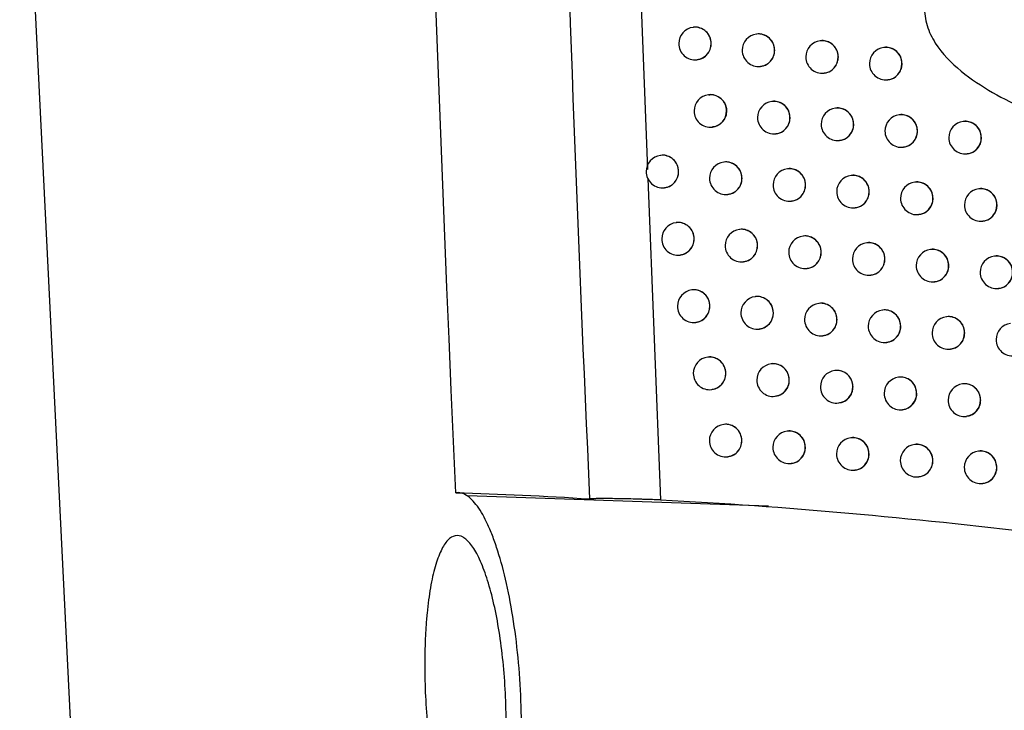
# Model space of a CAD drawing. Header units: millimetres. Extents: x 15231 to 16570, y 10019 to 11489.
# Tile 136 of 206: x 16221 to 16251, y 10593 to 10614. Entities that reach past the tile are written whole.
import ezdxf

# ---------------------------------------------------------------- set-up
doc = ezdxf.new("R2010")
doc.units = ezdxf.units.MM

msp = doc.modelspace()

# ---------------------------------------------------------------- linework, layer by layer
at = {"color": 7, "linetype": 'Continuous', "lineweight": 25}
for p, q in [((16220.804, 10624.303), (16223.175, 10576.139)), ((16239.674, 10619.72), (16240.059, 10609.795)), ((16241.465, 10614.152), (16241.457, 10614.151)), ((16243.41, 10613.946), (16243.402, 10613.945)), ((16245.36, 10613.74), (16245.352, 10613.74)), ((16247.314, 10613.535), (16247.306, 10613.535)), ((16241.576, 10613.158), (16241.582, 10613.159)), ((16243.521, 10612.952), (16243.528, 10612.953)), ((16245.471, 10612.747), (16245.478, 10612.747)), ((16247.425, 10612.542), (16247.432, 10612.542)), ((16241.935, 10612.086), (16241.926, 10612.085)), ((16243.881, 10611.88), (16243.873, 10611.879)), ((16245.832, 10611.674), (16245.824, 10611.673)), ((16247.787, 10611.469), (16247.779, 10611.469)), ((16242.045, 10611.092), (16242.052, 10611.093)), ((16249.747, 10611.265), (16249.739, 10611.264)), ((16243.992, 10610.886), (16243.999, 10610.887)), ((16245.943, 10610.681), (16245.95, 10610.681)), ((16247.898, 10610.476), (16247.905, 10610.476)), ((16240.466, 10610.227), (16240.457, 10610.226)), ((16249.858, 10610.271), (16249.865, 10610.272)), ((16242.409, 10610.02), (16242.401, 10610.019)), ((16244.357, 10609.815), (16244.349, 10609.814)), ((16240.07, 10609.514), (16240.452, 10599.657)), ((16246.309, 10609.609), (16246.301, 10609.608)), ((16240.576, 10609.233), (16240.582, 10609.233)), ((16248.265, 10609.405), (16248.257, 10609.404)), ((16242.52, 10609.026), (16242.526, 10609.027)), ((16250.225, 10609.2), (16250.218, 10609.199)), ((16244.468, 10608.821), (16244.474, 10608.821)), ((16246.42, 10608.615), (16246.427, 10608.616)), ((16248.376, 10608.411), (16248.383, 10608.412)), ((16240.943, 10608.162), (16240.935, 10608.161)), ((16250.337, 10608.206), (16250.344, 10608.207)), ((16242.888, 10607.956), (16242.88, 10607.955)), ((16244.837, 10607.75), (16244.829, 10607.749)), ((16246.79, 10607.545), (16246.782, 10607.544)), ((16241.054, 10607.168), (16241.06, 10607.169)), ((16248.747, 10607.341), (16248.739, 10607.34)), ((16250.708, 10607.136), (16250.701, 10607.136)), ((16242.999, 10606.962), (16243.005, 10606.963)), ((16244.948, 10606.757), (16244.954, 10606.757)), ((16246.901, 10606.551), (16246.908, 10606.552)), ((16248.858, 10606.347), (16248.865, 10606.348)), ((16241.425, 10606.099), (16241.417, 10606.098)), ((16243.371, 10605.893), (16243.363, 10605.892)), ((16250.82, 10606.143), (16250.827, 10606.143)), ((16245.321, 10605.687), (16245.313, 10605.686)), ((16247.275, 10605.482), (16247.267, 10605.481)), ((16249.233, 10605.278), (16249.226, 10605.277)), ((16241.536, 10605.105), (16241.542, 10605.106)), ((16243.482, 10604.899), (16243.488, 10604.9)), ((16245.432, 10604.693), (16245.439, 10604.694)), ((16247.386, 10604.488), (16247.393, 10604.489)), ((16249.345, 10604.284), (16249.352, 10604.285)), ((16241.912, 10604.036), (16241.904, 10604.035)), ((16243.859, 10603.831), (16243.851, 10603.83)), ((16245.81, 10603.625), (16245.802, 10603.624)), ((16247.765, 10603.42), (16247.757, 10603.419)), ((16249.724, 10603.216), (16249.717, 10603.215)), ((16242.023, 10603.043), (16242.029, 10603.043)), ((16243.97, 10602.837), (16243.976, 10602.837)), ((16245.921, 10602.631), (16245.928, 10602.632)), ((16247.876, 10602.426), (16247.883, 10602.427)), ((16242.403, 10601.975), (16242.395, 10601.974)), ((16249.836, 10602.222), (16249.843, 10602.223)), ((16244.351, 10601.769), (16244.343, 10601.768)), ((16246.303, 10601.564), (16246.295, 10601.563)), ((16248.26, 10601.359), (16248.252, 10601.358)), ((16250.22, 10601.155), (16250.212, 10601.154)), ((16242.514, 10600.981), (16242.52, 10600.982)), ((16244.462, 10600.776), (16244.469, 10600.776)), ((16246.414, 10600.57), (16246.421, 10600.571)), ((16248.371, 10600.366), (16248.378, 10600.366)), ((16250.331, 10600.161), (16250.338, 10600.162)), ((16243.77, 10599.464), (16234.535, 10599.782))]:
    msp.add_line(p, q, dxfattribs=at)
for centre, radius, start, end in [((16241.516, 10613.655), 0.5, 96.8344, 180), ((16241.513, 10613.657), 0.498, 359.7837, 96.4942), ((16243.462, 10613.449), 0.5, 96.8344, 180), ((16243.458, 10613.45), 0.498, 359.7837, 96.4942), ((16245.412, 10613.243), 0.5, 96.8344, 180), ((16245.408, 10613.245), 0.498, 359.7837, 96.4942), ((16241.516, 10613.655), 0.5, 180, 276.8344), ((16241.514, 10613.651), 0.496, 277.0815, 0.4598), ((16243.462, 10613.449), 0.5, 180, 276.8344), ((16243.46, 10613.445), 0.496, 277.0815, 0.4598), ((16247.366, 10613.038), 0.5, 96.8344, 180), ((16247.363, 10613.04), 0.498, 359.7837, 96.4942), ((16245.412, 10613.243), 0.5, 180, 276.8344), ((16245.41, 10613.239), 0.496, 277.0815, 0.4598), ((16247.366, 10613.038), 0.5, 180, 276.8344), ((16247.364, 10613.034), 0.496, 277.0815, 0.4598), ((16241.986, 10611.588), 0.5, 96.8344, 180), ((16241.983, 10611.59), 0.498, 359.7837, 96.4942), ((16243.933, 10611.382), 0.5, 96.8344, 180), ((16243.929, 10611.384), 0.498, 359.7837, 96.4942), ((16245.884, 10611.177), 0.5, 96.8344, 180), ((16245.88, 10611.179), 0.498, 359.7837, 96.4942), ((16241.986, 10611.588), 0.5, 180, 276.8344), ((16241.984, 10611.584), 0.496, 277.0815, 0.4598), ((16243.933, 10611.382), 0.5, 180, 276.8344), ((16243.931, 10611.378), 0.496, 277.0815, 0.4598), ((16247.839, 10610.972), 0.5, 96.8344, 180), ((16247.836, 10610.974), 0.498, 359.7837, 96.4942), ((16245.884, 10611.177), 0.5, 180, 276.8344), ((16245.882, 10611.173), 0.496, 277.0815, 0.4598), ((16249.799, 10610.768), 0.5, 96.8344, 180), ((16249.795, 10610.77), 0.498, 359.7837, 96.4942), ((16247.839, 10610.972), 0.5, 180, 276.8344), ((16247.837, 10610.968), 0.496, 277.0815, 0.4598), ((16249.799, 10610.768), 0.5, 180, 276.8344), ((16249.797, 10610.764), 0.496, 277.0815, 0.4598), ((16240.517, 10609.729), 0.5, 96.8344, 180), ((16240.513, 10609.731), 0.498, 359.7837, 96.4942), ((16242.46, 10609.523), 0.5, 96.8344, 180), ((16242.457, 10609.525), 0.498, 359.7837, 96.4942), ((16244.408, 10609.317), 0.5, 96.8344, 180), ((16244.405, 10609.319), 0.498, 359.7837, 96.4942), ((16240.517, 10609.729), 0.5, 180, 276.8344), ((16240.515, 10609.725), 0.496, 277.0815, 0.4598), ((16242.46, 10609.523), 0.5, 180, 276.8344), ((16242.459, 10609.519), 0.496, 277.0815, 0.4598), ((16246.36, 10609.112), 0.5, 96.8344, 180), ((16246.357, 10609.114), 0.498, 359.7837, 96.4942), ((16244.408, 10609.317), 0.5, 180, 276.8344), ((16244.406, 10609.313), 0.496, 277.0815, 0.4598), ((16248.317, 10608.907), 0.5, 96.8344, 180), ((16248.313, 10608.909), 0.498, 359.7837, 96.4942), ((16250.274, 10608.705), 0.498, 359.7837, 96.4942), ((16246.36, 10609.112), 0.5, 180, 276.8344), ((16246.359, 10609.108), 0.496, 277.0815, 0.4598), ((16248.317, 10608.907), 0.5, 180, 276.8344), ((16248.315, 10608.903), 0.496, 277.0815, 0.4598), ((16250.277, 10608.703), 0.5, 96.8344, 180), ((16250.277, 10608.703), 0.5, 180, 276.8344), ((16250.276, 10608.699), 0.496, 277.0815, 0.4598), ((16240.994, 10607.665), 0.5, 96.8344, 180), ((16240.991, 10607.667), 0.498, 359.7837, 96.4942), ((16242.939, 10607.459), 0.5, 96.8344, 180), ((16242.936, 10607.46), 0.498, 359.7837, 96.4942), ((16244.888, 10607.253), 0.5, 96.8344, 180), ((16244.885, 10607.255), 0.498, 359.7837, 96.4942), ((16240.994, 10607.665), 0.5, 180, 276.8344), ((16240.993, 10607.661), 0.496, 277.0815, 0.4598), ((16242.939, 10607.459), 0.5, 180, 276.8344), ((16242.937, 10607.455), 0.496, 277.0815, 0.4598), ((16246.841, 10607.048), 0.5, 96.8344, 180), ((16246.838, 10607.05), 0.498, 359.7837, 96.4942), ((16244.888, 10607.253), 0.5, 180, 276.8344), ((16244.886, 10607.249), 0.496, 277.0815, 0.4598), ((16248.799, 10606.843), 0.5, 96.8344, 180), ((16248.795, 10606.845), 0.498, 359.7837, 96.4942), ((16250.76, 10606.639), 0.5, 96.8344, 180), ((16250.757, 10606.641), 0.498, 359.7837, 96.4942), ((16246.841, 10607.048), 0.5, 180, 276.8344), ((16246.84, 10607.044), 0.496, 277.0815, 0.4598), ((16248.799, 10606.843), 0.5, 180, 276.8344), ((16248.797, 10606.839), 0.496, 277.0815, 0.4598), ((16250.76, 10606.639), 0.5, 180, 276.8344), ((16250.759, 10606.635), 0.496, 277.0815, 0.4598), ((16241.476, 10605.601), 0.5, 96.8344, 180), ((16241.473, 10605.603), 0.498, 359.7837, 96.4942), ((16243.422, 10605.395), 0.5, 96.8344, 180), ((16243.419, 10605.397), 0.498, 359.7837, 96.4942), ((16241.476, 10605.601), 0.5, 180, 276.8344), ((16241.475, 10605.597), 0.496, 277.0815, 0.4598), ((16245.373, 10605.19), 0.5, 96.8344, 180), ((16245.369, 10605.192), 0.498, 359.7837, 96.4942), ((16243.422, 10605.395), 0.5, 180, 276.8344), ((16243.421, 10605.391), 0.496, 277.0815, 0.4598), ((16247.327, 10604.985), 0.5, 96.8344, 180), ((16247.324, 10604.987), 0.498, 359.7837, 96.4942), ((16249.285, 10604.78), 0.5, 96.8344, 180), ((16249.282, 10604.782), 0.498, 359.7837, 96.4942), ((16245.373, 10605.19), 0.5, 180, 276.8344), ((16245.371, 10605.186), 0.496, 277.0815, 0.4598), ((16247.327, 10604.985), 0.5, 180, 276.8344), ((16247.325, 10604.981), 0.496, 277.0815, 0.4598), ((16251.248, 10604.576), 0.5, 96.8344, 180), ((16249.285, 10604.78), 0.5, 180, 276.8344), ((16249.284, 10604.776), 0.496, 277.0815, 0.4598), ((16251.248, 10604.576), 0.5, 180, 276.8344), ((16241.963, 10603.539), 0.5, 96.8344, 180), ((16241.96, 10603.541), 0.498, 359.7837, 96.4942), ((16243.91, 10603.333), 0.5, 96.8344, 180), ((16243.907, 10603.335), 0.498, 359.7837, 96.4942), ((16241.963, 10603.539), 0.5, 180, 276.8344), ((16241.961, 10603.535), 0.496, 277.0815, 0.4598), ((16245.861, 10603.128), 0.5, 96.8344, 180), ((16245.858, 10603.13), 0.498, 359.7837, 96.4942), ((16243.91, 10603.333), 0.5, 180, 276.8344), ((16243.909, 10603.329), 0.496, 277.0815, 0.4598), ((16247.817, 10602.923), 0.5, 96.8344, 180), ((16247.814, 10602.925), 0.498, 359.7837, 96.4942), ((16249.776, 10602.718), 0.5, 96.8344, 180), ((16249.773, 10602.72), 0.498, 359.7837, 96.4942), ((16245.861, 10603.128), 0.5, 180, 276.8344), ((16245.86, 10603.124), 0.496, 277.0815, 0.4598), ((16247.817, 10602.923), 0.5, 180, 276.8344), ((16247.815, 10602.919), 0.496, 277.0815, 0.4598), ((16249.776, 10602.718), 0.5, 180, 276.8344), ((16249.774, 10602.715), 0.496, 277.0815, 0.4598), ((16242.454, 10601.478), 0.5, 96.8344, 180), ((16242.451, 10601.48), 0.498, 359.7837, 96.4942), ((16244.403, 10601.272), 0.5, 96.8344, 180), ((16244.399, 10601.274), 0.498, 359.7837, 96.4942), ((16242.454, 10601.478), 0.5, 180, 276.8344), ((16242.453, 10601.474), 0.496, 277.0815, 0.4598), ((16246.355, 10601.067), 0.5, 96.8344, 180), ((16246.352, 10601.069), 0.498, 359.7837, 96.4942), ((16248.311, 10600.862), 0.5, 96.8344, 180), ((16248.308, 10600.864), 0.498, 359.7837, 96.4942), ((16244.403, 10601.272), 0.5, 180, 276.8344), ((16244.401, 10601.268), 0.496, 277.0815, 0.4598), ((16246.355, 10601.067), 0.5, 180, 276.8344), ((16246.353, 10601.063), 0.496, 277.0815, 0.4598), ((16250.272, 10600.658), 0.5, 96.8344, 180), ((16250.268, 10600.66), 0.498, 359.7837, 96.4942), ((16248.311, 10600.862), 0.5, 180, 276.8344), ((16248.31, 10600.858), 0.496, 277.0815, 0.4598), ((16250.272, 10600.658), 0.5, 180, 276.8344), ((16250.27, 10600.654), 0.496, 277.0815, 0.4598)]:
    msp.add_arc(centre, radius, start, end, dxfattribs=at)
for points in [[(16234.175, 10599.877), (16232.712, 10633.466), (16231.928, 10667.076), (16231.825, 10700.696)], [(16234.175, 10599.877), (16235.542, 10599.848), (16236.91, 10599.783), (16238.282, 10599.69)]]:
    msp.add_open_spline(points, degree=3, dxfattribs=at)
for points, knots in [([(16237.024, 10698.002), (16236.697, 10681.619), (16236.638, 10665.225), (16237.057, 10632.445), (16237.536, 10616.063), (16238.282, 10599.69)], [0, 0, 0, 0, 0.5, 0.5, 1, 1, 1, 1]), ([(16258.473, 10619.498), (16257.713, 10619.387), (16256.959, 10619.259), (16255.461, 10618.957), (16254.717, 10618.783), (16253.247, 10618.367), (16252.519, 10618.127), (16251.447, 10617.676), (16251.097, 10617.512), (16250.42, 10617.144), (16250.094, 10616.941), (16249.633, 10616.587), (16249.483, 10616.459), (16249.205, 10616.186), (16249.076, 10616.04), (16248.849, 10615.722), (16248.75, 10615.548), (16248.607, 10615.182), (16248.563, 10614.985), (16248.546, 10614.594), (16248.574, 10614.394), (16248.69, 10614.017), (16248.778, 10613.836), (16249.094, 10613.341), (16249.375, 10613.057), (16249.976, 10612.565), (16250.302, 10612.35), (16250.979, 10611.963), (16251.326, 10611.792), (16252.383, 10611.325), (16253.109, 10611.071), (16253.847, 10610.849)], [0, 0, 0, 0, 0.125, 0.125, 0.25, 0.25, 0.375, 0.375, 0.4375, 0.4375, 0.5, 0.5, 0.53125, 0.53125, 0.5625, 0.5625, 0.59375, 0.59375, 0.625, 0.625, 0.65625, 0.65625, 0.6875, 0.6875, 0.75, 0.75, 0.8125, 0.8125, 0.875, 0.875, 1, 1, 1, 1]), ([(16242.012, 10613.655), (16242.006, 10613.711), (16241.995, 10613.823), (16241.911, 10613.972), (16241.787, 10614.088), (16241.634, 10614.148), (16241.519, 10614.168), (16241.466, 10614.152), (16241.465, 10614.152)], [0, 0, 0, 0, 0.198912, 0.397813, 0.597032, 0.796904, 0.9974, 1, 1, 1, 1]), ([(16243.959, 10613.449), (16243.953, 10613.505), (16243.942, 10613.617), (16243.858, 10613.766), (16243.733, 10613.882), (16243.579, 10613.942), (16243.464, 10613.962), (16243.411, 10613.946), (16243.41, 10613.946)], [0, 0, 0, 0, 0.199195, 0.398382, 0.597782, 0.79762, 0.99788, 1, 1, 1, 1]), ([(16245.91, 10613.243), (16245.904, 10613.3), (16245.893, 10613.412), (16245.808, 10613.561), (16245.683, 10613.677), (16245.529, 10613.737), (16245.414, 10613.756), (16245.361, 10613.74), (16245.36, 10613.74)], [0, 0, 0, 0, 0.199422, 0.398839, 0.598387, 0.798199, 0.998272, 1, 1, 1, 1]), ([(16241.581, 10613.165), (16241.618, 10613.17), (16241.71, 10613.181), (16241.839, 10613.262), (16241.949, 10613.389), (16242.004, 10613.529), (16242.01, 10613.62), (16242.012, 10613.655)], [0, 0, 0, 0, 0.157711, 0.390977, 0.623645, 0.855524, 1, 1, 1, 1]), ([(16243.527, 10612.959), (16243.564, 10612.964), (16243.656, 10612.975), (16243.786, 10613.056), (16243.895, 10613.183), (16243.951, 10613.323), (16243.956, 10613.414), (16243.959, 10613.449)], [0, 0, 0, 0, 0.157974, 0.390857, 0.623327, 0.855265, 1, 1, 1, 1]), ([(16247.865, 10613.039), (16247.859, 10613.095), (16247.848, 10613.207), (16247.763, 10613.357), (16247.638, 10613.472), (16247.483, 10613.532), (16247.368, 10613.551), (16247.315, 10613.535), (16247.314, 10613.535)], [0, 0, 0, 0, 0.1995935, 0.3991845, 0.5988435, 0.7986394, 0.9985714, 1, 1, 1, 1]), ([(16245.477, 10612.754), (16245.514, 10612.758), (16245.606, 10612.769), (16245.736, 10612.85), (16245.846, 10612.978), (16245.902, 10613.117), (16245.907, 10613.208), (16245.91, 10613.243)], [0, 0, 0, 0, 0.158196, 0.390771, 0.623081, 0.855064, 1, 1, 1, 1]), ([(16247.431, 10612.549), (16247.469, 10612.553), (16247.561, 10612.564), (16247.691, 10612.646), (16247.801, 10612.773), (16247.857, 10612.913), (16247.863, 10613.004), (16247.865, 10613.039)], [0, 0, 0, 0, 0.158367, 0.390707, 0.622898, 0.854916, 1, 1, 1, 1]), ([(16241.936, 10612.079), (16241.956, 10612.083), (16242.03, 10612.099), (16242.161, 10612.066), (16242.307, 10611.984), (16242.417, 10611.854), (16242.474, 10611.715), (16242.48, 10611.623), (16242.482, 10611.588)], [0, 0, 0, 0, 0.074353, 0.274984, 0.47561, 0.675835, 0.875457, 1, 1, 1, 1]), ([(16244.43, 10611.383), (16244.424, 10611.439), (16244.413, 10611.551), (16244.329, 10611.7), (16244.204, 10611.816), (16244.05, 10611.876), (16243.935, 10611.896), (16243.882, 10611.88), (16243.881, 10611.879)], [0, 0, 0, 0, 0.199259, 0.398511, 0.597953, 0.797783, 0.997989, 1, 1, 1, 1]), ([(16246.382, 10611.177), (16246.376, 10611.234), (16246.365, 10611.346), (16246.28, 10611.495), (16246.155, 10611.611), (16246.001, 10611.671), (16245.886, 10611.69), (16245.833, 10611.674), (16245.832, 10611.674)], [0, 0, 0, 0, 0.199469, 0.398934, 0.598512, 0.79832, 0.998353, 1, 1, 1, 1]), ([(16242.482, 10611.588), (16242.477, 10611.532), (16242.466, 10611.42), (16242.383, 10611.27), (16242.259, 10611.16), (16242.141, 10611.1), (16242.069, 10611.099), (16242.052, 10611.099)], [0, 0, 0, 0, 0.231371, 0.462733, 0.694371, 0.926662, 1, 1, 1, 1]), ([(16243.998, 10610.893), (16244.035, 10610.897), (16244.127, 10610.909), (16244.257, 10610.99), (16244.366, 10611.117), (16244.422, 10611.257), (16244.428, 10611.348), (16244.43, 10611.383)], [0, 0, 0, 0, 0.158034, 0.390829, 0.623255, 0.855207, 1, 1, 1, 1]), ([(16248.338, 10610.973), (16248.333, 10611.029), (16248.322, 10611.141), (16248.237, 10611.291), (16248.111, 10611.406), (16247.956, 10611.466), (16247.841, 10611.485), (16247.788, 10611.469), (16247.787, 10611.469)], [0, 0, 0, 0, 0.199625, 0.399248, 0.598927, 0.79872, 0.998625, 1, 1, 1, 1]), ([(16245.949, 10610.687), (16245.986, 10610.692), (16246.079, 10610.703), (16246.208, 10610.784), (16246.318, 10610.912), (16246.374, 10611.051), (16246.38, 10611.142), (16246.382, 10611.177)], [0, 0, 0, 0, 0.158241, 0.390751, 0.623029, 0.855022, 1, 1, 1, 1]), ([(16250.299, 10610.768), (16250.293, 10610.825), (16250.282, 10610.937), (16250.197, 10611.086), (16250.071, 10611.202), (16249.916, 10611.261), (16249.8, 10611.281), (16249.747, 10611.265), (16249.747, 10611.265)], [0, 0, 0, 0, 0.199726, 0.399451, 0.599196, 0.798979, 0.998801, 1, 1, 1, 1]), ([(16247.904, 10610.483), (16247.942, 10610.487), (16248.034, 10610.499), (16248.165, 10610.58), (16248.274, 10610.707), (16248.331, 10610.847), (16248.336, 10610.938), (16248.338, 10610.973)], [0, 0, 0, 0, 0.1583967, 0.3906928, 0.6228618, 0.8548876, 1, 1, 1, 1]), ([(16249.864, 10610.278), (16249.902, 10610.283), (16249.994, 10610.294), (16250.125, 10610.375), (16250.235, 10610.503), (16250.291, 10610.642), (16250.297, 10610.733), (16250.299, 10610.768)], [0, 0, 0, 0, 0.158492, 0.390646, 0.622746, 0.854797, 1, 1, 1, 1]), ([(16241.012, 10609.729), (16241.006, 10609.785), (16240.995, 10609.898), (16240.912, 10610.047), (16240.788, 10610.162), (16240.635, 10610.222), (16240.52, 10610.242), (16240.466, 10610.226), (16240.466, 10610.226)], [0, 0, 0, 0, 0.1987747, 0.3975364, 0.5966688, 0.7965593, 0.997171, 1, 1, 1, 1]), ([(16242.957, 10609.523), (16242.951, 10609.579), (16242.94, 10609.692), (16242.856, 10609.841), (16242.732, 10609.956), (16242.578, 10610.016), (16242.463, 10610.036), (16242.41, 10610.02), (16242.409, 10610.02)], [0, 0, 0, 0, 0.199073, 0.398136, 0.597458, 0.797309, 0.99767, 1, 1, 1, 1]), ([(16244.906, 10609.317), (16244.9, 10609.374), (16244.889, 10609.486), (16244.804, 10609.635), (16244.68, 10609.751), (16244.526, 10609.811), (16244.41, 10609.83), (16244.357, 10609.814), (16244.357, 10609.814)], [0, 0, 0, 0, 0.1993186, 0.3986312, 0.598111, 0.7979341, 0.9980908, 1, 1, 1, 1]), ([(16240.581, 10609.24), (16240.618, 10609.244), (16240.71, 10609.255), (16240.839, 10609.336), (16240.949, 10609.464), (16241.004, 10609.603), (16241.01, 10609.694), (16241.012, 10609.729)], [0, 0, 0, 0, 0.157587, 0.391038, 0.623802, 0.855654, 1, 1, 1, 1]), ([(16242.525, 10609.033), (16242.562, 10609.038), (16242.654, 10609.049), (16242.784, 10609.13), (16242.893, 10609.257), (16242.949, 10609.397), (16242.954, 10609.488), (16242.957, 10609.523)], [0, 0, 0, 0, 0.157855, 0.390902, 0.623459, 0.855374, 1, 1, 1, 1]), ([(16246.859, 10609.112), (16246.853, 10609.169), (16246.842, 10609.281), (16246.757, 10609.43), (16246.632, 10609.545), (16246.478, 10609.605), (16246.362, 10609.625), (16246.309, 10609.609), (16246.309, 10609.609)], [0, 0, 0, 0, 0.199512, 0.399021, 0.598626, 0.798429, 0.998427, 1, 1, 1, 1]), ([(16244.473, 10608.828), (16244.51, 10608.832), (16244.603, 10608.843), (16244.732, 10608.924), (16244.842, 10609.052), (16244.898, 10609.191), (16244.903, 10609.282), (16244.906, 10609.317)], [0, 0, 0, 0, 0.15809, 0.390804, 0.623188, 0.855153, 1, 1, 1, 1]), ([(16248.816, 10608.908), (16248.811, 10608.964), (16248.799, 10609.076), (16248.714, 10609.226), (16248.589, 10609.341), (16248.434, 10609.401), (16248.318, 10609.42), (16248.265, 10609.404), (16248.265, 10609.404)], [0, 0, 0, 0, 0.199653, 0.399304, 0.599002, 0.798791, 0.998673, 1, 1, 1, 1]), ([(16250.778, 10608.704), (16250.772, 10608.76), (16250.761, 10608.872), (16250.676, 10609.022), (16250.55, 10609.137), (16250.395, 10609.197), (16250.279, 10609.216), (16250.226, 10609.2), (16250.225, 10609.2)], [0, 0, 0, 0, 0.19974, 0.39948, 0.599234, 0.799015, 0.998824, 1, 1, 1, 1]), ([(16246.425, 10608.622), (16246.463, 10608.627), (16246.555, 10608.638), (16246.685, 10608.719), (16246.795, 10608.847), (16246.851, 10608.986), (16246.857, 10609.077), (16246.859, 10609.112)], [0, 0, 0, 0, 0.158282, 0.390733, 0.622981, 0.854984, 1, 1, 1, 1]), ([(16248.382, 10608.418), (16248.419, 10608.422), (16248.512, 10608.434), (16248.642, 10608.515), (16248.752, 10608.642), (16248.809, 10608.782), (16248.814, 10608.873), (16248.816, 10608.908)], [0, 0, 0, 0, 0.158423, 0.390679, 0.62283, 0.854862, 1, 1, 1, 1]), ([(16250.343, 10608.213), (16250.38, 10608.218), (16250.473, 10608.229), (16250.604, 10608.311), (16250.714, 10608.438), (16250.77, 10608.578), (16250.776, 10608.669), (16250.778, 10608.704)], [0, 0, 0, 0, 0.158503, 0.390635, 0.622726, 0.854782, 1, 1, 1, 1]), ([(16241.49, 10607.665), (16241.484, 10607.721), (16241.473, 10607.833), (16241.389, 10607.982), (16241.265, 10608.098), (16241.112, 10608.158), (16240.997, 10608.178), (16240.944, 10608.162), (16240.943, 10608.162)], [0, 0, 0, 0, 0.198866, 0.397719, 0.596909, 0.796788, 0.997322, 1, 1, 1, 1]), ([(16243.436, 10607.459), (16243.43, 10607.515), (16243.419, 10607.627), (16243.335, 10607.776), (16243.21, 10607.892), (16243.057, 10607.952), (16242.942, 10607.972), (16242.888, 10607.956), (16242.888, 10607.956)], [0, 0, 0, 0, 0.199145, 0.398281, 0.597649, 0.797492, 0.997792, 1, 1, 1, 1]), ([(16245.386, 10607.253), (16245.38, 10607.31), (16245.369, 10607.422), (16245.285, 10607.571), (16245.16, 10607.686), (16245.006, 10607.746), (16244.89, 10607.766), (16244.837, 10607.75), (16244.837, 10607.75)], [0, 0, 0, 0, 0.199373, 0.398742, 0.598257, 0.798074, 0.998185, 1, 1, 1, 1]), ([(16241.059, 10607.175), (16241.096, 10607.18), (16241.188, 10607.191), (16241.317, 10607.272), (16241.427, 10607.399), (16241.482, 10607.539), (16241.488, 10607.63), (16241.49, 10607.665)], [0, 0, 0, 0, 0.157666, 0.390992, 0.623694, 0.855566, 1, 1, 1, 1]), ([(16243.004, 10606.969), (16243.041, 10606.974), (16243.133, 10606.985), (16243.263, 10607.066), (16243.372, 10607.193), (16243.428, 10607.333), (16243.434, 10607.424), (16243.436, 10607.459)], [0, 0, 0, 0, 0.157921, 0.39087, 0.623376, 0.855307, 1, 1, 1, 1]), ([(16247.34, 10607.048), (16247.334, 10607.105), (16247.323, 10607.217), (16247.238, 10607.366), (16247.113, 10607.482), (16246.959, 10607.541), (16246.843, 10607.561), (16246.79, 10607.545), (16246.79, 10607.545)], [0, 0, 0, 0, 0.199551, 0.3991, 0.59873, 0.798529, 0.998495, 1, 1, 1, 1]), ([(16244.953, 10606.763), (16244.99, 10606.768), (16245.083, 10606.779), (16245.213, 10606.86), (16245.322, 10606.988), (16245.378, 10607.127), (16245.384, 10607.218), (16245.386, 10607.253)], [0, 0, 0, 0, 0.158142, 0.390781, 0.623127, 0.855104, 1, 1, 1, 1]), ([(16249.298, 10606.844), (16249.293, 10606.9), (16249.282, 10607.013), (16249.197, 10607.162), (16249.071, 10607.277), (16248.916, 10607.337), (16248.801, 10607.356), (16248.747, 10607.341), (16248.747, 10607.34)], [0, 0, 0, 0, 0.199678, 0.399354, 0.599067, 0.798854, 0.998716, 1, 1, 1, 1]), ([(16251.261, 10606.64), (16251.255, 10606.696), (16251.244, 10606.809), (16251.159, 10606.958), (16251.033, 10607.073), (16250.878, 10607.133), (16250.762, 10607.152), (16250.709, 10607.136), (16250.708, 10607.136)], [0, 0, 0, 0, 0.1997521, 0.3995038, 0.5992653, 0.7990447, 0.9988428, 1, 1, 1, 1]), ([(16246.906, 10606.558), (16246.944, 10606.563), (16247.036, 10606.574), (16247.166, 10606.655), (16247.276, 10606.783), (16247.333, 10606.922), (16247.338, 10607.013), (16247.34, 10607.048)], [0, 0, 0, 0, 0.15832, 0.390716, 0.622938, 0.85495, 1, 1, 1, 1]), ([(16248.864, 10606.354), (16248.902, 10606.358), (16248.994, 10606.37), (16249.125, 10606.451), (16249.235, 10606.578), (16249.291, 10606.718), (16249.296, 10606.809), (16249.298, 10606.844)], [0, 0, 0, 0, 0.158445, 0.390667, 0.622801, 0.85484, 1, 1, 1, 1]), ([(16250.826, 10606.15), (16250.863, 10606.154), (16250.956, 10606.166), (16251.087, 10606.247), (16251.197, 10606.374), (16251.253, 10606.514), (16251.259, 10606.605), (16251.261, 10606.64)], [0, 0, 0, 0, 0.15851, 0.390625, 0.622709, 0.85477, 1, 1, 1, 1]), ([(16241.972, 10605.601), (16241.967, 10605.658), (16241.956, 10605.77), (16241.872, 10605.919), (16241.748, 10606.034), (16241.594, 10606.095), (16241.479, 10606.114), (16241.426, 10606.099), (16241.425, 10606.098)], [0, 0, 0, 0, 0.198951, 0.397891, 0.597134, 0.797001, 0.997464, 1, 1, 1, 1]), ([(16243.919, 10605.396), (16243.914, 10605.452), (16243.903, 10605.564), (16243.818, 10605.713), (16243.694, 10605.829), (16243.54, 10605.889), (16243.425, 10605.908), (16243.372, 10605.893), (16243.371, 10605.892)], [0, 0, 0, 0, 0.1992119, 0.3984166, 0.5978273, 0.797662, 0.9979059, 1, 1, 1, 1]), ([(16241.541, 10605.112), (16241.578, 10605.116), (16241.67, 10605.127), (16241.8, 10605.208), (16241.909, 10605.336), (16241.965, 10605.476), (16241.97, 10605.567), (16241.972, 10605.601)], [0, 0, 0, 0, 0.157741, 0.390951, 0.623594, 0.855486, 1, 1, 1, 1]), ([(16245.87, 10605.19), (16245.865, 10605.246), (16245.854, 10605.359), (16245.769, 10605.508), (16245.644, 10605.623), (16245.49, 10605.683), (16245.375, 10605.703), (16245.322, 10605.687), (16245.321, 10605.687)], [0, 0, 0, 0, 0.199424, 0.398844, 0.598391, 0.798203, 0.998272, 1, 1, 1, 1]), ([(16243.487, 10604.906), (16243.525, 10604.91), (16243.617, 10604.922), (16243.746, 10605.003), (16243.856, 10605.13), (16243.912, 10605.27), (16243.917, 10605.361), (16243.919, 10605.396)], [0, 0, 0, 0, 0.157983, 0.39084, 0.6233, 0.855246, 1, 1, 1, 1]), ([(16247.826, 10604.985), (16247.82, 10605.042), (16247.809, 10605.154), (16247.724, 10605.303), (16247.599, 10605.419), (16247.444, 10605.478), (16247.329, 10605.498), (16247.276, 10605.482), (16247.275, 10605.482)], [0, 0, 0, 0, 0.199587, 0.399171, 0.598824, 0.79862, 0.998555, 1, 1, 1, 1]), ([(16249.785, 10604.781), (16249.78, 10604.837), (16249.768, 10604.95), (16249.683, 10605.099), (16249.558, 10605.214), (16249.403, 10605.274), (16249.287, 10605.293), (16249.234, 10605.278), (16249.233, 10605.278)], [0, 0, 0, 0, 0.199699, 0.399397, 0.599124, 0.798909, 0.998752, 1, 1, 1, 1]), ([(16245.438, 10604.7), (16245.475, 10604.705), (16245.567, 10604.716), (16245.697, 10604.797), (16245.807, 10604.925), (16245.863, 10605.064), (16245.868, 10605.155), (16245.87, 10605.19)], [0, 0, 0, 0, 0.15819, 0.39076, 0.623071, 0.855059, 1, 1, 1, 1]), ([(16247.392, 10604.495), (16247.43, 10604.5), (16247.522, 10604.511), (16247.652, 10604.592), (16247.762, 10604.72), (16247.818, 10604.859), (16247.824, 10604.95), (16247.826, 10604.985)], [0, 0, 0, 0, 0.158353, 0.390701, 0.622898, 0.854918, 1, 1, 1, 1]), ([(16249.351, 10604.291), (16249.388, 10604.295), (16249.481, 10604.307), (16249.611, 10604.388), (16249.721, 10604.515), (16249.778, 10604.655), (16249.783, 10604.746), (16249.785, 10604.781)], [0, 0, 0, 0, 0.158464, 0.390656, 0.622775, 0.85482, 1, 1, 1, 1]), ([(16242.459, 10603.539), (16242.454, 10603.595), (16242.443, 10603.708), (16242.359, 10603.857), (16242.234, 10603.972), (16242.081, 10604.032), (16241.966, 10604.052), (16241.913, 10604.036), (16241.912, 10604.036)], [0, 0, 0, 0, 0.19903, 0.398051, 0.597345, 0.797202, 0.997597, 1, 1, 1, 1]), ([(16244.407, 10603.333), (16244.402, 10603.39), (16244.391, 10603.502), (16244.306, 10603.651), (16244.182, 10603.766), (16244.028, 10603.827), (16243.913, 10603.846), (16243.859, 10603.83), (16243.859, 10603.83)], [0, 0, 0, 0, 0.199274, 0.398542, 0.597993, 0.79782, 0.998012, 1, 1, 1, 1]), ([(16242.028, 10603.049), (16242.065, 10603.054), (16242.157, 10603.065), (16242.286, 10603.146), (16242.396, 10603.274), (16242.452, 10603.413), (16242.457, 10603.504), (16242.459, 10603.539)], [0, 0, 0, 0, 0.157812, 0.390914, 0.623502, 0.855411, 1, 1, 1, 1]), ([(16246.36, 10603.128), (16246.354, 10603.184), (16246.343, 10603.297), (16246.258, 10603.446), (16246.133, 10603.561), (16245.979, 10603.621), (16245.864, 10603.641), (16245.81, 10603.625), (16245.81, 10603.625)], [0, 0, 0, 0, 0.19947, 0.398937, 0.598515, 0.798321, 0.998351, 1, 1, 1, 1]), ([(16243.975, 10602.844), (16244.013, 10602.848), (16244.105, 10602.859), (16244.234, 10602.94), (16244.344, 10603.068), (16244.4, 10603.207), (16244.405, 10603.298), (16244.407, 10603.333)], [0, 0, 0, 0, 0.158041, 0.390813, 0.62323, 0.855189, 1, 1, 1, 1]), ([(16248.316, 10602.923), (16248.311, 10602.98), (16248.299, 10603.092), (16248.214, 10603.241), (16248.089, 10603.357), (16247.934, 10603.417), (16247.819, 10603.436), (16247.766, 10603.42), (16247.765, 10603.42)], [0, 0, 0, 0, 0.1996183, 0.3992345, 0.5989088, 0.7987009, 0.9986103, 1, 1, 1, 1]), ([(16250.276, 10602.719), (16250.271, 10602.775), (16250.26, 10602.888), (16250.174, 10603.037), (16250.049, 10603.152), (16249.894, 10603.212), (16249.778, 10603.232), (16249.725, 10603.216), (16249.724, 10603.216)], [0, 0, 0, 0, 0.199718, 0.399434, 0.599173, 0.798956, 0.998784, 1, 1, 1, 1]), ([(16245.927, 10602.638), (16245.964, 10602.643), (16246.056, 10602.654), (16246.186, 10602.735), (16246.296, 10602.862), (16246.352, 10603.002), (16246.358, 10603.093), (16246.36, 10603.128)], [0, 0, 0, 0, 0.158235, 0.390741, 0.62302, 0.855018, 1, 1, 1, 1]), ([(16247.882, 10602.433), (16247.92, 10602.438), (16248.012, 10602.449), (16248.142, 10602.53), (16248.252, 10602.658), (16248.309, 10602.797), (16248.314, 10602.888), (16248.316, 10602.923)], [0, 0, 0, 0, 0.158384, 0.390687, 0.622863, 0.85489, 1, 1, 1, 1]), ([(16249.842, 10602.229), (16249.879, 10602.234), (16249.972, 10602.245), (16250.102, 10602.326), (16250.212, 10602.453), (16250.269, 10602.593), (16250.274, 10602.684), (16250.276, 10602.719)], [0, 0, 0, 0, 0.1584802, 0.3906452, 0.6227524, 0.8548029, 1, 1, 1, 1]), ([(16242.951, 10601.478), (16242.945, 10601.534), (16242.934, 10601.646), (16242.85, 10601.795), (16242.726, 10601.911), (16242.572, 10601.971), (16242.457, 10601.991), (16242.404, 10601.975), (16242.403, 10601.975)], [0, 0, 0, 0, 0.199104, 0.3982, 0.597542, 0.797389, 0.997722, 1, 1, 1, 1]), ([(16244.9, 10601.272), (16244.895, 10601.329), (16244.884, 10601.441), (16244.799, 10601.59), (16244.674, 10601.705), (16244.52, 10601.765), (16244.405, 10601.785), (16244.352, 10601.769), (16244.351, 10601.769)], [0, 0, 0, 0, 0.199332, 0.398658, 0.598146, 0.797966, 0.99811, 1, 1, 1, 1]), ([(16242.519, 10600.988), (16242.556, 10600.993), (16242.648, 10601.004), (16242.778, 10601.085), (16242.887, 10601.212), (16242.943, 10601.352), (16242.949, 10601.443), (16242.951, 10601.478)], [0, 0, 0, 0, 0.157879, 0.39088, 0.623416, 0.855342, 1, 1, 1, 1]), ([(16246.853, 10601.067), (16246.848, 10601.123), (16246.837, 10601.236), (16246.752, 10601.385), (16246.627, 10601.5), (16246.472, 10601.56), (16246.357, 10601.58), (16246.304, 10601.564), (16246.303, 10601.564)], [0, 0, 0, 0, 0.199513, 0.399022, 0.598627, 0.798429, 0.998424, 1, 1, 1, 1]), ([(16248.811, 10600.863), (16248.805, 10600.919), (16248.794, 10601.031), (16248.709, 10601.181), (16248.584, 10601.296), (16248.429, 10601.356), (16248.313, 10601.375), (16248.26, 10601.359), (16248.26, 10601.359)], [0, 0, 0, 0, 0.199647, 0.399292, 0.598984, 0.798773, 0.998659, 1, 1, 1, 1]), ([(16244.468, 10600.782), (16244.505, 10600.787), (16244.597, 10600.798), (16244.727, 10600.879), (16244.837, 10601.007), (16244.893, 10601.146), (16244.898, 10601.237), (16244.9, 10601.272)], [0, 0, 0, 0, 0.158096, 0.390789, 0.623166, 0.855137, 1, 1, 1, 1]), ([(16246.42, 10600.577), (16246.458, 10600.582), (16246.55, 10600.593), (16246.68, 10600.674), (16246.79, 10600.801), (16246.846, 10600.941), (16246.851, 10601.032), (16246.853, 10601.067)], [0, 0, 0, 0, 0.158275, 0.390723, 0.622973, 0.85498, 1, 1, 1, 1]), ([(16250.772, 10600.658), (16250.767, 10600.715), (16250.755, 10600.827), (16250.67, 10600.976), (16250.544, 10601.092), (16250.389, 10601.151), (16250.273, 10601.171), (16250.22, 10601.155), (16250.22, 10601.155)], [0, 0, 0, 0, 0.199733, 0.399466, 0.599215, 0.798996, 0.99881, 1, 1, 1, 1]), ([(16248.377, 10600.372), (16248.414, 10600.377), (16248.507, 10600.388), (16248.637, 10600.47), (16248.747, 10600.597), (16248.803, 10600.737), (16248.809, 10600.828), (16248.811, 10600.863)], [0, 0, 0, 0, 0.15841, 0.390675, 0.622831, 0.854865, 1, 1, 1, 1]), ([(16250.337, 10600.168), (16250.375, 10600.173), (16250.468, 10600.184), (16250.598, 10600.265), (16250.708, 10600.393), (16250.765, 10600.532), (16250.77, 10600.623), (16250.772, 10600.658)], [0, 0, 0, 0, 0.158493, 0.390635, 0.622732, 0.854788, 1, 1, 1, 1]), ([(16234.584, 10587.448), (16234.694, 10587.389), (16234.802, 10587.373), (16234.962, 10587.412), (16235.015, 10587.436), (16235.12, 10587.505), (16235.172, 10587.551), (16235.324, 10587.719), (16235.421, 10587.871), (16235.558, 10588.162), (16235.602, 10588.27), (16235.687, 10588.505), (16235.728, 10588.632), (16235.843, 10589.037), (16235.911, 10589.341), (16236, 10589.852), (16236.026, 10590.03), (16236.074, 10590.397), (16236.095, 10590.586), (16236.132, 10590.976), (16236.147, 10591.177), (16236.172, 10591.591), (16236.181, 10591.805), (16236.199, 10592.449), (16236.198, 10592.887), (16236.169, 10593.781), (16236.142, 10594.225), (16236.064, 10595.094), (16236.012, 10595.526), (16235.888, 10596.341), (16235.816, 10596.727), (16235.653, 10597.455), (16235.563, 10597.789), (16235.42, 10598.24), (16235.371, 10598.382), (16235.269, 10598.65), (16235.217, 10598.776), (16235.058, 10599.121), (16234.95, 10599.313), (16234.784, 10599.541), (16234.727, 10599.608), (16234.615, 10599.719), (16234.56, 10599.764), (16234.393, 10599.867), (16234.283, 10599.894), (16234.175, 10599.877)], [0, 0, 0, 0, 0.0625, 0.0625, 0.09375, 0.09375, 0.125, 0.125, 0.1875, 0.1875, 0.21875, 0.21875, 0.25, 0.25, 0.3125, 0.3125, 0.34375, 0.34375, 0.375, 0.375, 0.40625, 0.40625, 0.4375, 0.4375, 0.5, 0.5, 0.5625, 0.5625, 0.625, 0.625, 0.6875, 0.6875, 0.75, 0.75, 0.78125, 0.78125, 0.8125, 0.8125, 0.875, 0.875, 0.90625, 0.90625, 0.9375, 0.9375, 1, 1, 1, 1]), ([(16240.452, 10599.657), (16240.429, 10599.658), (16240.379, 10599.661), (16240.299, 10599.664), (16240.209, 10599.667), (16240.11, 10599.671), (16240.002, 10599.674), (16239.836, 10599.679), (16239.61, 10599.686), (16239.329, 10599.692), (16239.053, 10599.697), (16238.818, 10599.7), (16238.631, 10599.7), (16238.493, 10599.698), (16238.377, 10599.695), (16238.312, 10599.691), (16238.282, 10599.69)], [0, 0, 0, 0, 0.0318362, 0.0674227, 0.1069351, 0.1505015, 0.1982181, 0.2501578, 0.3716341, 0.4999852, 0.6282009, 0.7496382, 0.8261054, 0.8930834, 0.9508853, 1, 1, 1, 1]), ([(16240.452, 10599.657), (16242.372, 10599.567), (16244.297, 10599.428), (16248.16, 10599.082), (16250.099, 10598.876), (16255.918, 10598.194), (16259.814, 10597.655), (16263.72, 10597.126)], [0, 0, 0, 0, 0.25, 0.25, 0.5, 0.5, 1, 1, 1, 1]), ([(16233.344, 10592.437), (16233.31, 10592.752), (16233.283, 10593.071), (16233.243, 10593.715), (16233.231, 10594.045), (16233.223, 10594.688), (16233.227, 10595.002), (16233.244, 10595.462), (16233.252, 10595.614), (16233.272, 10595.908), (16233.284, 10596.051), (16233.325, 10596.466), (16233.359, 10596.726), (16233.443, 10597.207), (16233.491, 10597.421), (16233.6, 10597.8), (16233.66, 10597.966), (16233.79, 10598.237), (16233.859, 10598.343), (16234.005, 10598.496), (16234.082, 10598.543), (16234.238, 10598.575), (16234.318, 10598.561), (16234.481, 10598.471), (16234.562, 10598.396), (16234.723, 10598.19), (16234.803, 10598.058), (16234.958, 10597.738), (16235.033, 10597.554), (16235.174, 10597.138), (16235.242, 10596.902), (16235.366, 10596.396), (16235.422, 10596.126), (16235.522, 10595.552), (16235.566, 10595.245), (16235.638, 10594.624), (16235.666, 10594.306), (16235.706, 10593.656), (16235.717, 10593.329), (16235.722, 10592.849), (16235.721, 10592.69), (16235.715, 10592.374), (16235.71, 10592.216), (16235.688, 10591.755), (16235.666, 10591.463), (16235.605, 10590.908), (16235.566, 10590.644), (16235.476, 10590.169), (16235.425, 10589.954), (16235.309, 10589.571), (16235.246, 10589.407), (16235.112, 10589.136), (16235.04, 10589.028), (16234.892, 10588.873), (16234.815, 10588.826), (16234.659, 10588.792), (16234.579, 10588.806), (16234.42, 10588.894), (16234.341, 10588.967), (16234.184, 10589.173), (16234.106, 10589.307), (16233.958, 10589.623), (16233.887, 10589.807), (16233.751, 10590.228), (16233.687, 10590.462), (16233.57, 10590.966), (16233.516, 10591.239), (16233.421, 10591.819), (16233.379, 10592.122), (16233.344, 10592.437)], [0, 0, 0, 0, 0.03125, 0.03125, 0.0625, 0.0625, 0.09375, 0.09375, 0.109375, 0.109375, 0.125, 0.125, 0.15625, 0.15625, 0.1875, 0.1875, 0.21875, 0.21875, 0.25, 0.25, 0.28125, 0.28125, 0.3125, 0.3125, 0.34375, 0.34375, 0.375, 0.375, 0.40625, 0.40625, 0.4375, 0.4375, 0.46875, 0.46875, 0.5, 0.5, 0.53125, 0.53125, 0.5625, 0.5625, 0.578125, 0.578125, 0.59375, 0.59375, 0.625, 0.625, 0.65625, 0.65625, 0.6875, 0.6875, 0.71875, 0.71875, 0.75, 0.75, 0.78125, 0.78125, 0.8125, 0.8125, 0.84375, 0.84375, 0.875, 0.875, 0.90625, 0.90625, 0.9375, 0.9375, 0.96875, 0.96875, 1, 1, 1, 1])]:
    msp.add_open_spline(points, degree=3, knots=knots, dxfattribs=at)

doc.saveas('drawing.dxf')
